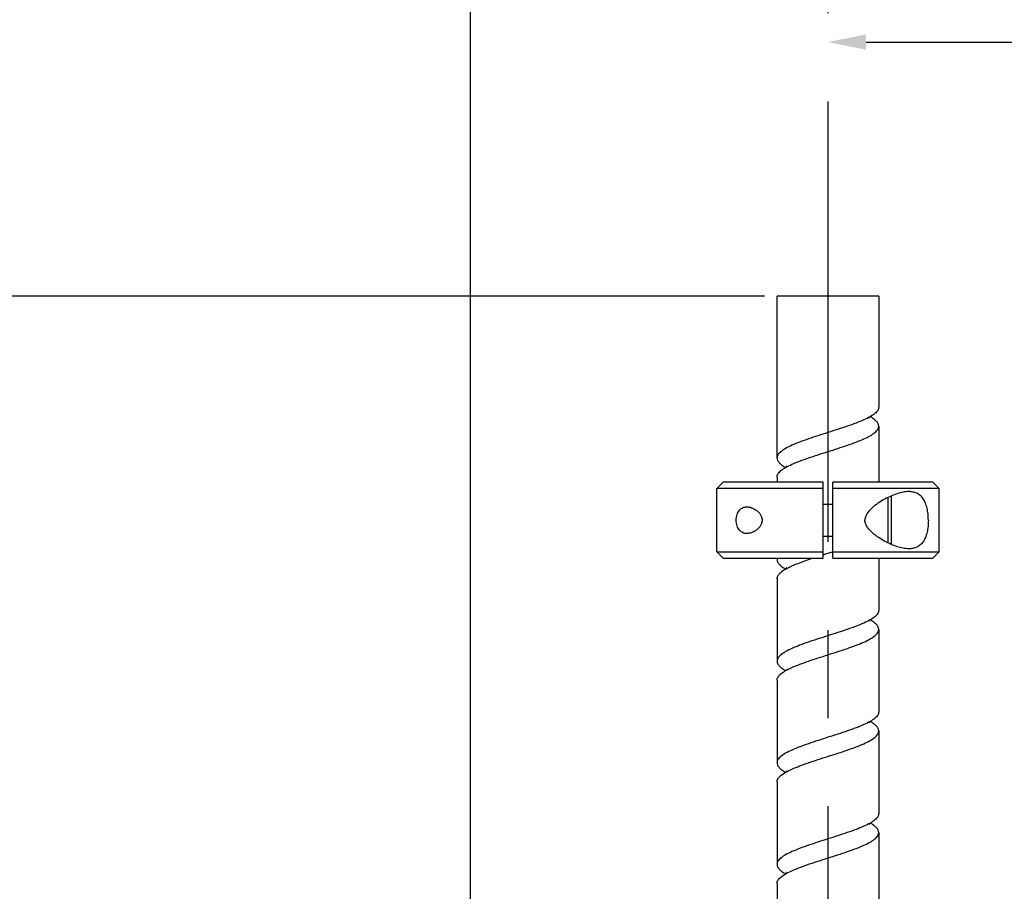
# Model space of a CAD drawing. Header units: millimetres. Extents: x 20 to 4180, y 42 to 2950.
# Tile 20 of 128: x 688 to 882, y 1318 to 1489. Entities that reach past the tile are written whole.
import ezdxf

# ---------------------------------------------------------------- set-up
doc = ezdxf.new("R2010")
doc.units = ezdxf.units.MM
doc.header["$LTSCALE"] = 231.275
doc.linetypes.add('CENTER', pattern=[0.6, 0.375, -0.075, 0.075, -0.075])
doc.layers.get('0').update_dxf_attribs({"linetype": 'CONTINUOUS'})
for name, color, linetype in [('BASE_ASM_PBL3', 7, 'CONTINUOUS'), ('DEFAULT_1', 7, 'CENTER'), ('FRONT_VIEW_VBL2', 7, 'CONTINUOUS'), ('SCREW_ASM_PBL4', 7, 'CONTINUOUS')]:
    doc.layers.add(name, color=color, linetype=linetype)
doc.styles.get("Standard").update_dxf_attribs({"font": 'malgun.ttf'})
doc.dimstyles.new('DIMSTYLE_9', dxfattribs={"dimtxt": 20, "dimasz": 7.5, "dimexe": 1, "dimexo": 0.5, "dimgap": 1, "dimtad": 1, "dimlfac": 0.8, "dimdsep": 46, "dimtxsty": 'Standard', "dimblk": '_FILLED', "dimblk1": '_FILLED', "dimblk2": '_FILLED', "dimcen": 0.09, "dimclrt": 134, "dimazin": 2, "dimtp": 0.8, "dimtm": 0.8, "dimtfac": 1, "dimtofl": 0, "dimtmove": 0, "dimatfit": 3, "dimldrblk": '_FILLED', "dimfxl": 1, "dimtolj": 1, "dimarcsym": 0})

# ---------------------------------------------------------------- blocks, each defined once
blk = doc.blocks.new('_FILLED')
at = {"color": 0, "linetype": 'ByBlock'}
blk.add_solid([(0, 0), (-1, 0.2), (-1, -0.2)], dxfattribs=at)
blk = doc.blocks.new('*D24')
at = {"color": 134, "transparency": 16777216}
for p, q in [((903.72, 933.03), (903.72, 1481.16)), ((1795.9, 520.78), (1795.9, 1481.16)), ((903.72, 1476.16), (1349.81, 1476.16)), ((1795.9, 1476.16), (1349.81, 1476.16))]:
    blk.add_line(p, q, dxfattribs=at)
at = {"color": 134, "transparency": 16777216, "xscale": 7.5, "yscale": 7.5, "zscale": 7.5, "rotation": 180}
blk.add_blockref('_FILLED', (903.72, 1476.16), dxfattribs=at)
at = {"color": 134, "transparency": 16777216, "xscale": 7.5, "yscale": 7.5, "zscale": 7.5}
blk.add_blockref('_FILLED', (1795.9, 1476.16), dxfattribs=at)
at = {"color": 134, "transparency": 16777216, "insert": (1349.81, 1501.16), "char_height": 20, "width": 82.7407, "attachment_point": 2, "line_spacing_factor": 0.9}
blk.add_mtext('713.74', dxfattribs=at)
blk = doc.blocks.new('*D23')
at = {"color": 134, "transparency": 16777216}
for p, q in [((961.52, 1376.16), (698.72, 1376.16)), ((703.72, 1376.16), (703.72, 896.28)), ((703.72, 416.41), (703.72, 896.28)), ((1534.65, 416.41), (698.72, 416.41))]:
    blk.add_line(p, q, dxfattribs=at)
at = {"color": 134, "transparency": 16777216, "xscale": 7.5, "yscale": 7.5, "zscale": 7.5}
for p, rotation in [((703.72, 1376.16), 90), ((703.72, 416.41), 270)]:
    blk.add_blockref('_FILLED', p, dxfattribs=dict(at, rotation=rotation))
at = {"color": 134, "transparency": 16777216, "insert": (678.72, 896.28), "char_height": 20, "width": 67.4074, "attachment_point": 2, "rotation": 90, "line_spacing_factor": 0.9}
blk.add_mtext('767.8', dxfattribs=at)
blk = doc.blocks.new('BASE_ASM_PBL3', base_point=(1471.56, 906.283))
at = {"layer": 'BASE_ASM_PBL3', "color": 134}
dim = blk.add_linear_dim(base=(903.722, 1476.158), p1=(1795.898, 520.283), p2=(903.722, 932.533), angle=180, dimstyle='DIMSTYLE_9', dxfattribs=at)
dim.commit()
dim.dimension.update_dxf_attribs({"geometry": '*D24', "text_midpoint": (1349.854, 1476.158), "dimtype": 160})
blk = doc.blocks.new('SCREW_ASM_PBL4', base_point=(1107.935, 896.283))
at = {"layer": 'SCREW_ASM_PBL4', "color": 7}
for p, q in [((964.023, 1344.283), (964.023, 1376.158)), ((984.023, 1376.158), (964.023, 1376.158)), ((984.023, 1376.158), (984.023, 1354.283)), ((984.023, 1350.533), (984.023, 1339.533)), ((953.398, 1339.533), (952.148, 1338.283)), ((973.086, 1339.533), (953.398, 1339.533)), ((964.023, 1340.533), (964.023, 1339.533)), ((973.086, 1324.533), (973.086, 1339.533)), ((974.961, 1324.533), (974.961, 1339.533)), ((994.648, 1339.533), (974.961, 1339.533)), ((994.648, 1339.533), (995.898, 1338.283)), ((952.148, 1325.783), (952.148, 1338.283)), ((964.023, 1338.283), (952.148, 1338.283)), ((973.086, 1338.283), (964.02, 1338.283)), ((971.237, 1338.283), (964.023, 1338.283)), ((973.086, 1338.283), (971.237, 1338.283)), ((984.026, 1338.283), (974.961, 1338.283)), ((995.898, 1338.283), (984.023, 1338.283)), ((995.898, 1325.783), (995.898, 1338.283)), ((973.086, 1335.158), (974.961, 1335.158)), ((985.898, 1327.535), (985.898, 1336.53)), ((986.523, 1327.345), (986.523, 1336.72)), ((973.086, 1328.908), (974.961, 1328.908)), ((953.398, 1324.533), (952.148, 1325.783)), ((952.148, 1325.783), (964.023, 1325.782)), ((964.02, 1325.782), (973.086, 1325.783)), ((974.947, 1325.827), (974.961, 1325.832)), ((974.961, 1325.783), (984.026, 1325.782)), ((984.023, 1325.782), (995.898, 1325.783)), ((994.648, 1324.533), (995.898, 1325.783)), ((953.398, 1324.533), (973.086, 1324.533)), ((964.023, 1324.533), (964.023, 1324.283)), ((974.961, 1324.533), (994.648, 1324.533)), ((984.023, 1324.533), (984.023, 1314.283)), ((964.023, 1320.533), (964.023, 1304.283)), ((984.023, 1310.533), (984.023, 1294.283)), ((964.023, 1300.533), (964.023, 1284.283)), ((984.023, 1290.533), (984.023, 1274.283)), ((964.023, 1280.533), (964.023, 1264.283)), ((984.023, 1270.533), (984.023, 1254.283)), ((964.023, 1260.533), (964.023, 1244.283))]:
    blk.add_line(p, q, dxfattribs=at)
for points in [[(982.213, 1352.144), (982.215, 1352.141), (982.209, 1352.151), (982.192, 1352.19), (982.17, 1352.261), (982.162, 1352.311)], [(965.848, 1342.648), (965.843, 1342.654), (965.845, 1342.652), (965.86, 1342.621), (965.879, 1342.566), (965.89, 1342.507)], [(984.023, 1338.283), (976.81, 1338.283), (974.961, 1338.283)], [(965.846, 1322.653), (965.843, 1322.658), (965.848, 1322.648), (965.865, 1322.607), (965.884, 1322.543), (965.888, 1322.506)], [(982.209, 1312.15), (982.214, 1312.143), (982.213, 1312.146), (982.198, 1312.176), (982.178, 1312.232), (982.16, 1312.31)], [(965.843, 1302.656), (965.84, 1302.66), (965.845, 1302.651), (965.862, 1302.613), (965.882, 1302.552), (965.889, 1302.507)], [(982.209, 1292.15), (982.212, 1292.145), (982.208, 1292.152), (982.192, 1292.188), (982.171, 1292.257), (982.161, 1292.31)], [(965.846, 1282.653), (965.843, 1282.656), (965.85, 1282.643), (965.868, 1282.602), (965.885, 1282.539), (965.889, 1282.507)], [(982.212, 1272.146), (982.214, 1272.144), (982.206, 1272.158), (982.189, 1272.199), (982.167, 1272.271), (982.161, 1272.31)], [(965.844, 1262.655), (965.84, 1262.66), (965.844, 1262.654), (965.861, 1262.616), (965.881, 1262.55), (965.888, 1262.506)]]:
    blk.add_lwpolyline(points, dxfattribs=at)
for centre, start, end in [((985.898, 1336.72), 0, 8.09034), ((985.898, 1327.345), 351.90957, 360)]:
    blk.add_arc(centre, 0.625, start, end, dxfattribs=at)
for points, knots in [([(984.023, 1354.283), (984.023, 1354.177), (983.987, 1353.956), (983.834, 1353.636), (983.586, 1353.322), (983.104, 1352.876), (982.267, 1352.34), (981.024, 1351.732), (979.518, 1351.121), (977.805, 1350.509), (975.948, 1349.895), (974.668, 1349.488), (974.017, 1349.281)], [0, 0, 0, 0, 0.0274447, 0.0573059, 0.0914257, 0.1309224, 0.2277819, 0.3486187, 0.4909325, 0.6505299, 0.8221789, 1, 1, 1, 1]), ([(984.023, 1350.533), (984.023, 1350.693), (983.933, 1351.045), (983.578, 1351.522), (983.032, 1351.985), (982.588, 1352.265), (982.338, 1352.408)], [0, 0, 0, 0, 0.1836156, 0.4006816, 0.6705011, 1, 1, 1, 1]), ([(974.029, 1345.534), (974.679, 1345.741), (975.957, 1346.148), (977.813, 1346.762), (979.524, 1347.374), (981.028, 1347.984), (982.27, 1348.591), (983.105, 1349.127), (983.587, 1349.573), (983.834, 1349.887), (983.987, 1350.206), (984.023, 1350.427), (984.023, 1350.533)], [0, 0, 0, 0, 0.1778602, 0.3495197, 0.5091081, 0.6514027, 0.7722189, 0.8690645, 0.908559, 0.9426805, 0.9725472, 1, 1, 1, 1]), ([(974.017, 1349.281), (973.367, 1349.074), (972.089, 1348.667), (970.234, 1348.054), (968.522, 1347.442), (967.018, 1346.832), (965.777, 1346.224), (964.941, 1345.688), (964.459, 1345.243), (964.212, 1344.929), (964.059, 1344.609), (964.023, 1344.388), (964.023, 1344.283)], [0, 0, 0, 0, 0.1778596, 0.3495184, 0.5091056, 0.6513957, 0.7722167, 0.8690522, 0.9085437, 0.9426743, 0.9725512, 1, 1, 1, 1]), ([(964.023, 1340.533), (964.023, 1340.638), (964.059, 1340.859), (964.213, 1341.179), (964.46, 1341.494), (964.942, 1341.939), (965.779, 1342.475), (967.022, 1343.084), (968.528, 1343.694), (970.241, 1344.306), (972.098, 1344.92), (973.378, 1345.327), (974.029, 1345.534)], [0, 0, 0, 0, 0.0274407, 0.0573121, 0.091441, 0.1309345, 0.227784, 0.3486255, 0.4909349, 0.650531, 0.8221792, 1, 1, 1, 1]), ([(964.023, 1344.283), (964.023, 1344.122), (964.114, 1343.77), (964.468, 1343.293), (965.015, 1342.83), (965.46, 1342.55), (965.71, 1342.407)], [0, 0, 0, 0, 0.1835122, 0.4006144, 0.6704886, 1, 1, 1, 1]), ([(989.945, 1337.658), (989.572, 1337.658), (988.797, 1337.572), (987.629, 1337.263), (986.428, 1336.801), (985.21, 1336.203), (984.206, 1335.602), (983.42, 1335.049), (982.842, 1334.587), (982.295, 1334.072), (981.804, 1333.488), (981.42, 1332.812), (981.312, 1332.292), (981.312, 1332.033)], [0, 0, 0, 0, 0.1024439, 0.213024, 0.3310796, 0.455531, 0.5853243, 0.6519682, 0.7196562, 0.7883412, 0.8580135, 0.9286579, 1, 1, 1, 1]), ([(993.787, 1332.033), (993.787, 1332.441), (993.747, 1333.24), (993.561, 1334.382), (993.248, 1335.404), (992.803, 1336.26), (992.227, 1336.922), (991.535, 1337.371), (990.76, 1337.613), (990.22, 1337.658), (989.945, 1337.658)], [0, 0, 0, 0, 0.1595379, 0.3117201, 0.4509429, 0.5750117, 0.6860789, 0.789839, 0.8928637, 1, 1, 1, 1]), ([(958.101, 1329.408), (957.835, 1329.408), (957.426, 1329.48), (956.948, 1329.748), (956.496, 1330.16), (956.087, 1330.937), (955.93, 1332.033), (956.087, 1333.128), (956.496, 1333.905), (956.948, 1334.317), (957.426, 1334.585), (957.835, 1334.658), (958.101, 1334.658)], [0, 0, 0, 0, 0.1058905, 0.1600149, 0.217285, 0.3476782, 0.5, 0.6523218, 0.7827151, 0.8399851, 0.8941096, 1, 1, 1, 1]), ([(958.101, 1334.658), (958.408, 1334.658), (959.056, 1334.53), (959.797, 1334.135), (960.344, 1333.67), (960.716, 1333.219), (960.994, 1332.667), (961.103, 1332.033), (960.994, 1331.399), (960.716, 1330.846), (960.344, 1330.395), (959.797, 1329.93), (959.056, 1329.535), (958.408, 1329.408), (958.101, 1329.408)], [0, 0, 0, 0, 0.1066881, 0.224162, 0.2877518, 0.3548968, 0.4258986, 0.5, 0.5741014, 0.6451033, 0.7122482, 0.775838, 0.893312, 1, 1, 1, 1]), ([(989.945, 1326.408), (989.572, 1326.408), (988.797, 1326.493), (987.629, 1326.802), (986.428, 1327.264), (985.21, 1327.862), (984.206, 1328.463), (983.42, 1329.017), (982.842, 1329.479), (982.295, 1329.994), (981.804, 1330.578), (981.42, 1331.253), (981.312, 1331.773), (981.312, 1332.033)], [0, 0, 0, 0, 0.1024439, 0.213024, 0.3310796, 0.455531, 0.5853243, 0.6519682, 0.7196562, 0.7883412, 0.8580135, 0.9286579, 1, 1, 1, 1]), ([(993.787, 1332.033), (993.787, 1331.624), (993.747, 1330.825), (993.561, 1329.683), (993.248, 1328.662), (992.803, 1327.805), (992.227, 1327.143), (991.535, 1326.695), (990.76, 1326.452), (990.22, 1326.408), (989.945, 1326.408)], [0, 0, 0, 0, 0.1595379, 0.3117201, 0.4509429, 0.5750117, 0.6860789, 0.789839, 0.8928637, 1, 1, 1, 1]), ([(964.023, 1320.533), (964.023, 1320.617), (964.045, 1320.79), (964.142, 1321.045), (964.3, 1321.297), (964.608, 1321.651), (965.152, 1322.083), (965.977, 1322.574), (966.996, 1323.065), (968.184, 1323.557), (969.514, 1324.05), (970.448, 1324.37), (970.933, 1324.533)], [0, 0, 0, 0, 0.0304578, 0.0626728, 0.0981101, 0.1378163, 0.232274, 0.3483643, 0.4855792, 0.6419669, 0.8146252, 1, 1, 1, 1]), ([(964.023, 1324.283), (964.023, 1324.122), (964.113, 1323.771), (964.468, 1323.294), (965.014, 1322.831), (965.458, 1322.551), (965.707, 1322.408)], [0, 0, 0, 0, 0.1836201, 0.4006764, 0.6705143, 1, 1, 1, 1]), ([(984.023, 1314.283), (984.023, 1314.177), (983.987, 1313.956), (983.833, 1313.636), (983.586, 1313.321), (983.103, 1312.875), (982.265, 1312.339), (981.021, 1311.73), (979.513, 1311.119), (977.798, 1310.507), (975.94, 1309.893), (974.659, 1309.485), (974.008, 1309.278)], [0, 0, 0, 0, 0.027432, 0.0572899, 0.0914142, 0.1309152, 0.2277805, 0.3486364, 0.4909657, 0.65057, 0.8222107, 1, 1, 1, 1]), ([(984.023, 1310.533), (984.023, 1310.693), (983.933, 1311.045), (983.578, 1311.522), (983.032, 1311.985), (982.588, 1312.264), (982.338, 1312.408)], [0, 0, 0, 0, 0.1835895, 0.4006919, 0.6705127, 1, 1, 1, 1]), ([(974.038, 1305.537), (974.688, 1305.744), (975.965, 1306.151), (977.819, 1306.764), (979.529, 1307.375), (981.032, 1307.985), (982.272, 1308.592), (983.106, 1309.128), (983.588, 1309.573), (983.834, 1309.887), (983.987, 1310.206), (984.023, 1310.427), (984.023, 1310.533)], [0, 0, 0, 0, 0.1778928, 0.3495616, 0.5091421, 0.6514203, 0.7722212, 0.8690497, 0.9085449, 0.9426738, 0.9725465, 1, 1, 1, 1]), ([(974.008, 1309.278), (973.358, 1309.071), (972.081, 1308.664), (970.227, 1308.051), (968.517, 1307.44), (967.015, 1306.83), (965.775, 1306.223), (964.94, 1305.687), (964.459, 1305.242), (964.212, 1304.928), (964.059, 1304.609), (964.023, 1304.388), (964.023, 1304.283)], [0, 0, 0, 0, 0.1778927, 0.3495613, 0.5091415, 0.6514189, 0.7722209, 0.8690472, 0.9085417, 0.9426726, 0.9725473, 1, 1, 1, 1]), ([(964.023, 1300.533), (964.023, 1300.638), (964.059, 1300.86), (964.213, 1301.18), (964.46, 1301.494), (964.944, 1301.94), (965.781, 1302.477), (967.026, 1303.085), (968.533, 1303.696), (970.248, 1304.308), (972.107, 1304.923), (973.387, 1305.33), (974.038, 1305.537)], [0, 0, 0, 0, 0.0274312, 0.0572911, 0.0914174, 0.1309177, 0.2277808, 0.3486378, 0.4909663, 0.6505703, 0.8222108, 1, 1, 1, 1]), ([(964.023, 1304.283), (964.023, 1304.122), (964.113, 1303.77), (964.468, 1303.294), (965.014, 1302.83), (965.459, 1302.551), (965.709, 1302.408)], [0, 0, 0, 0, 0.1835724, 0.4006859, 0.670516, 1, 1, 1, 1]), ([(984.023, 1294.283), (984.023, 1294.177), (983.987, 1293.956), (983.834, 1293.637), (983.588, 1293.323), (983.106, 1292.878), (982.272, 1292.342), (981.031, 1291.735), (979.528, 1291.126), (977.819, 1290.514), (975.965, 1289.901), (974.688, 1289.494), (974.038, 1289.287)], [0, 0, 0, 0, 0.027467, 0.0573456, 0.0914673, 0.1309536, 0.2277878, 0.3485889, 0.4908646, 0.6504457, 0.8221114, 1, 1, 1, 1]), ([(984.023, 1290.533), (984.023, 1290.693), (983.933, 1291.045), (983.578, 1291.521), (983.032, 1291.985), (982.588, 1292.265), (982.338, 1292.408)], [0, 0, 0, 0, 0.1835753, 0.4006244, 0.6704878, 1, 1, 1, 1]), ([(974.009, 1285.528), (974.66, 1285.736), (975.94, 1286.143), (977.799, 1286.757), (979.514, 1287.37), (981.021, 1287.981), (982.266, 1288.589), (983.103, 1289.126), (983.586, 1289.571), (983.833, 1289.886), (983.987, 1290.206), (984.023, 1290.427), (984.023, 1290.533)], [0, 0, 0, 0, 0.1777911, 0.3494304, 0.5090339, 0.6513578, 0.7722106, 0.8690795, 0.9085713, 0.9426887, 0.9725533, 1, 1, 1, 1]), ([(974.038, 1289.287), (973.386, 1289.08), (972.106, 1288.672), (970.247, 1288.059), (968.533, 1287.445), (967.025, 1286.835), (965.781, 1286.227), (964.944, 1285.69), (964.46, 1285.244), (964.213, 1284.93), (964.059, 1284.61), (964.023, 1284.388), (964.023, 1284.283)], [0, 0, 0, 0, 0.17779, 0.3494288, 0.509032, 0.6513551, 0.7722101, 0.8690759, 0.9085669, 0.9426869, 0.9725553, 1, 1, 1, 1]), ([(964.023, 1280.533), (964.023, 1280.638), (964.059, 1280.859), (964.212, 1281.178), (964.459, 1281.492), (964.94, 1281.937), (965.775, 1282.473), (967.015, 1283.08), (968.518, 1283.69), (970.228, 1284.302), (972.082, 1284.915), (973.359, 1285.321), (974.009, 1285.528)], [0, 0, 0, 0, 0.027465, 0.0573474, 0.0914717, 0.1309573, 0.2277883, 0.3485916, 0.4908665, 0.6504474, 0.8221125, 1, 1, 1, 1]), ([(964.023, 1284.283), (964.023, 1284.122), (964.113, 1283.77), (964.468, 1283.294), (965.014, 1282.83), (965.459, 1282.551), (965.708, 1282.408)], [0, 0, 0, 0, 0.183552, 0.400616, 0.6704958, 1, 1, 1, 1]), ([(984.023, 1274.283), (984.023, 1274.177), (983.987, 1273.956), (983.833, 1273.636), (983.586, 1273.321), (983.103, 1272.876), (982.266, 1272.339), (981.022, 1271.731), (979.515, 1271.12), (977.801, 1270.508), (975.944, 1269.894), (974.664, 1269.487), (974.013, 1269.279)], [0, 0, 0, 0, 0.0274353, 0.0573016, 0.0914302, 0.1309269, 0.2277825, 0.3486327, 0.4909516, 0.6505518, 0.8221959, 1, 1, 1, 1]), ([(984.023, 1270.533), (984.023, 1270.693), (983.933, 1271.045), (983.578, 1271.522), (983.032, 1271.985), (982.587, 1272.265), (982.338, 1272.408)], [0, 0, 0, 0, 0.1835463, 0.4006637, 0.6705149, 1, 1, 1, 1]), ([(974.013, 1269.279), (973.362, 1269.072), (972.085, 1268.666), (970.23, 1268.052), (968.52, 1267.441), (967.016, 1266.831), (965.775, 1266.224), (964.941, 1265.688), (964.459, 1265.242), (964.212, 1264.928), (964.059, 1264.609), (964.023, 1264.388), (964.023, 1264.283)], [0, 0, 0, 0, 0.1778772, 0.3495416, 0.5091259, 0.6514123, 0.77222, 0.8690577, 0.9085529, 0.9426774, 0.9725464, 1, 1, 1, 1]), ([(974.034, 1265.536), (974.684, 1265.743), (975.962, 1266.15), (977.816, 1266.763), (979.527, 1267.375), (981.03, 1267.984), (982.271, 1268.592), (983.106, 1269.128), (983.587, 1269.573), (983.834, 1269.887), (983.987, 1270.206), (984.023, 1270.427), (984.023, 1270.533)], [0, 0, 0, 0, 0.1778774, 0.3495414, 0.5091247, 0.6514074, 0.7722186, 0.8690482, 0.9085407, 0.9426726, 0.9725494, 1, 1, 1, 1]), ([(964.023, 1260.533), (964.023, 1260.638), (964.059, 1260.86), (964.213, 1261.179), (964.46, 1261.494), (964.943, 1261.94), (965.78, 1262.476), (967.024, 1263.084), (968.531, 1263.695), (970.245, 1264.307), (972.103, 1264.921), (973.383, 1265.329), (974.034, 1265.536)], [0, 0, 0, 0, 0.0274382, 0.0572969, 0.0914181, 0.1309174, 0.2277811, 0.3486277, 0.4909504, 0.6505515, 0.822196, 1, 1, 1, 1]), ([(964.023, 1264.283), (964.023, 1264.122), (964.113, 1263.77), (964.468, 1263.294), (965.014, 1262.83), (965.459, 1262.551), (965.708, 1262.408)], [0, 0, 0, 0, 0.1836109, 0.4006891, 0.6705047, 1, 1, 1, 1])]:
    blk.add_open_spline(points, degree=3, knots=knots, dxfattribs=at)
for points in [[(973.085, 1325.234), (973.395, 1325.333), (973.704, 1325.431), (974.013, 1325.529)], [(974.013, 1325.529), (974.324, 1325.629), (974.635, 1325.728), (974.947, 1325.827)], [(964.054, 1324.533), (964.034, 1324.451), (964.023, 1324.367), (964.023, 1324.283)]]:
    blk.add_open_spline(points, degree=3, dxfattribs=at)
at = {"layer": 'SCREW_ASM_PBL4', "color": 134}
dim = blk.add_linear_dim(base=(703.722, 416.408), p1=(962.023, 1376.158), p2=(1535.148, 416.408), angle=270, dimstyle='DIMSTYLE_9', dxfattribs=at)
dim.commit()
dim.dimension.update_dxf_attribs({"geometry": '*D23', "text_midpoint": (703.722, 896.085), "dimtype": 160})
blk = doc.blocks.new('FRONT_VIEW_VBL2', base_point=(1359.06, 906.28))
at = {"layer": 'BASE_ASM_PBL3'}
blk.add_blockref('BASE_ASM_PBL3', (1471.56, 906.28), dxfattribs=at)
at = {"layer": 'SCREW_ASM_PBL4'}
blk.add_blockref('SCREW_ASM_PBL4', (1107.93, 896.28), dxfattribs=at)

msp = doc.modelspace()

# ---------------------------------------------------------------- linework, layer by layer
at = {"color": 134}
msp.add_line((854.375, 1484.75), (1089.375, 1484.75), dxfattribs=at)
at = {"layer": 'DEFAULT_1', "color": 1}
msp.add_line((846.875, 2028.125), (846.875, 465), dxfattribs=at)

# ---------------------------------------------------------------- block references
at = {"color": 134, "xscale": 7.5, "yscale": 7.5, "zscale": 7.5, "rotation": 180}
msp.add_blockref('_FILLED', (846.875, 1484.75), dxfattribs=at)
at = {"layer": 'FRONT_VIEW_VBL2'}
msp.add_blockref('FRONT_VIEW_VBL2', (1231.912, 964.875), dxfattribs=at)

doc.saveas('drawing.dxf')
